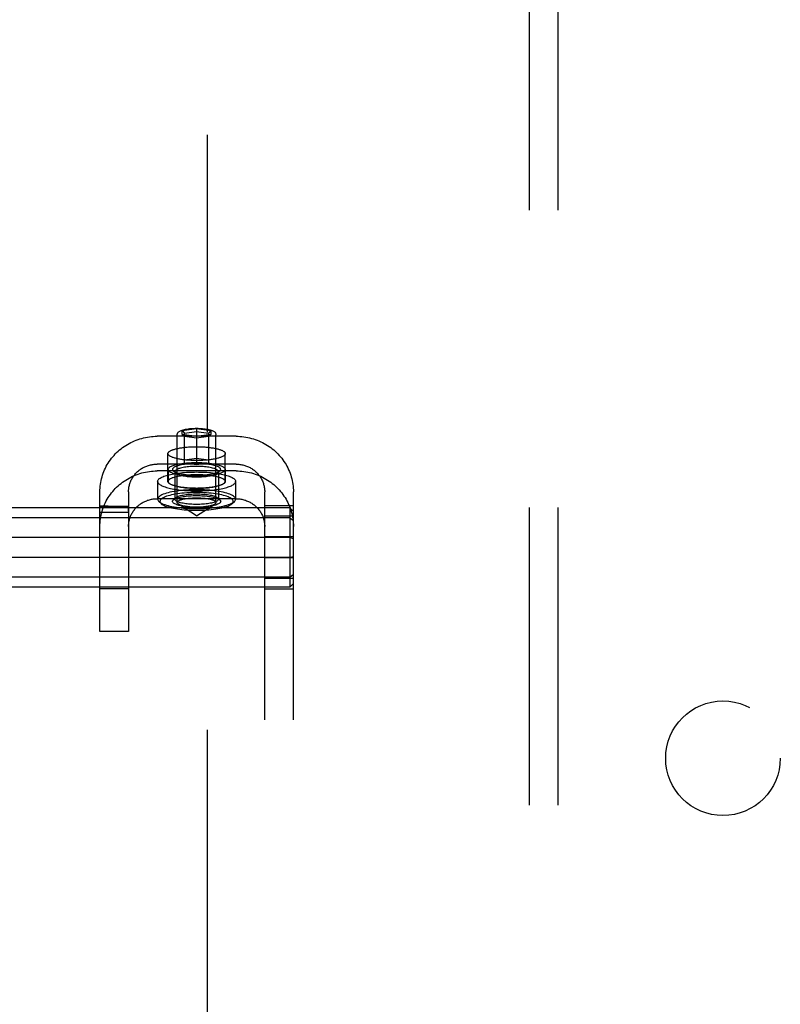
# Model space of a CAD drawing. Header units: inches. Extents: x 0 to 236, y 0 to 153.
# Tile 61 of 95: x 132.05 to 135.36, y 53.95 to 58.25. Entities that reach past the tile are written whole.
import ezdxf

# ---------------------------------------------------------------- set-up
doc = ezdxf.new("R2010")
doc.units = ezdxf.units.IN
doc.header["$LTSCALE"] = 12.986111
doc.header["$MEASUREMENT"] = 0
doc.linetypes.add('HIDDEN', pattern=[0.2, 0.1, -0.1])
doc.layers.add('DEFAULT_2', color=8, linetype='HIDDEN')
doc.layers.add('SUBPANELS', color=7, linetype='CONTINUOUS')

msp = doc.modelspace()

# ---------------------------------------------------------------- linework, layer by layer
at = {"layer": 'DEFAULT_2', "color": 8, "linetype": 'HIDDEN'}
for p, q in [((132.8633, 91.5115), (132.8633, 18.5415)), ((132.9893, 56.4316), (132.6453, 56.4316)), ((132.7328, 56.1425), (132.7328, 56.4384)), ((132.7548, 56.4569), (132.8173, 56.4657)), ((132.7548, 56.4569), (132.7648, 56.4458)), ((132.7548, 56.4395), (132.7548, 56.4569)), ((132.8173, 56.4308), (132.7548, 56.4395)), ((132.7548, 56.4395), (132.7648, 56.4312)), ((132.7648, 56.4458), (132.8173, 56.4532)), ((132.7648, 56.3147), (132.7648, 56.4458)), ((132.8173, 56.4239), (132.7648, 56.4312)), ((132.8173, 56.4657), (132.8798, 56.4569)), ((132.8173, 56.4657), (132.8173, 56.3074)), ((132.8173, 56.4532), (132.8698, 56.4458)), ((132.8798, 56.4395), (132.8173, 56.4308)), ((132.8698, 56.4312), (132.8173, 56.4239)), ((132.8798, 56.4569), (132.8698, 56.4458)), ((132.8698, 56.4458), (132.8698, 56.3147)), ((132.8798, 56.4395), (132.8698, 56.4312)), ((132.8798, 56.4569), (132.8798, 56.4395)), ((132.9018, 56.1425), (132.9018, 56.4384)), ((132.6923, 56.2347), (132.6923, 56.356)), ((132.9423, 56.2347), (132.9423, 56.356)), ((132.9893, 56.3103), (132.6453, 56.3103)), ((132.7648, 56.3294), (132.8173, 56.3367)), ((132.8173, 56.3074), (132.7648, 56.3147)), ((132.8173, 56.3367), (132.8698, 56.3294)), ((132.8698, 56.3147), (132.8173, 56.3074)), ((132.9893, 56.2804), (132.6453, 56.2804)), ((132.6928, 56.2871), (132.6928, 56.2347)), ((132.7253, 56.2716), (132.7156, 56.2807)), ((132.7223, 56.2774), (132.7223, 56.1571)), ((132.9093, 56.2716), (132.919, 56.2807)), ((132.9123, 56.2774), (132.9123, 56.1571)), ((132.9418, 56.2871), (132.9418, 56.2347)), ((132.6473, 56.2347), (132.6473, 56.1571)), ((132.9873, 56.2347), (132.9873, 56.1571)), ((132.3953, 55.5792), (132.3953, 56.189)), ((132.5203, 56.189), (132.5203, 55.5792)), ((133.1143, 50), (133.1143, 56.189)), ((133.2393, 50), (133.2393, 56.189)), ((132.4135, 56.1263), (132.3953, 56.1265)), ((132.3953, 56.1265), (132.3953, 56.1262)), ((132.3953, 56.1262), (132.5203, 56.1262)), ((132.4308, 56.1263), (132.4135, 56.1263)), ((132.5203, 56.1256), (132.5203, 56.1262)), ((132.5204, 56.1212), (132.5203, 56.1256)), ((132.9893, 56.1591), (132.6453, 56.1591)), ((132.6624, 56.1377), (132.6527, 56.1468)), ((132.7253, 56.1628), (132.7156, 56.1537)), ((132.8173, 56.0843), (132.7382, 56.1353)), ((132.8173, 56.0843), (132.8964, 56.1353)), ((132.9093, 56.1628), (132.919, 56.1537)), ((132.9723, 56.1377), (132.982, 56.1468)), ((133.2393, 56.1283), (133.1143, 56.1283)), ((133.2243, 56.1199), (129.7543, 56.1199)), ((132.3953, 56.1036), (132.3954, 56.1179)), ((132.3953, 56.1006), (132.5203, 56.1006)), ((132.3954, 56.1179), (132.3954, 56.1212)), ((132.5203, 56.1049), (132.5204, 56.1142)), ((132.5204, 56.1187), (132.5204, 56.1212)), ((132.5204, 56.1142), (132.5204, 56.1187)), ((133.2393, 56.0825), (133.1143, 56.0825)), ((133.2243, 56.1199), (133.2393, 56.1033)), ((133.2243, 56.1199), (133.2243, 55.7731)), ((133.2243, 56.0763), (129.7543, 56.0763)), ((133.2243, 56.0763), (133.2393, 56.0638)), ((133.2243, 55.9901), (129.7543, 55.9901)), ((133.2393, 55.9922), (133.1143, 55.9922)), ((133.2243, 55.9901), (133.2393, 55.986)), ((133.2243, 55.9029), (129.7543, 55.9029)), ((133.2393, 55.9008), (133.1143, 55.9008)), ((133.2243, 55.9029), (133.2393, 55.907)), ((133.2243, 55.8167), (133.2393, 55.8292)), ((133.2243, 55.8167), (129.7543, 55.8167)), ((133.2393, 55.8105), (133.1143, 55.8105)), ((133.2243, 55.7731), (133.2393, 55.7897)), ((133.2243, 55.7731), (129.7543, 55.7731)), ((132.5203, 55.7665), (132.3953, 55.7665)), ((133.2393, 55.7647), (133.1143, 55.7647)), ((132.5203, 55.5792), (132.3953, 55.5792))]:
    msp.add_line(p, q, dxfattribs=at)
for points in [[(132.7328, 56.4384), (132.733, 56.4407), (132.7335, 56.4429), (132.7344, 56.4451), (132.7357, 56.4472), (132.7373, 56.4491), (132.7391, 56.451), (132.7413, 56.4526), (132.7439, 56.4542), (132.7468, 56.4557), (132.7503, 56.4572), (132.7543, 56.4587), (132.7589, 56.46), (132.7638, 56.4613), (132.7691, 56.4624), (132.7745, 56.4633), (132.7802, 56.4642), (132.7861, 56.4649), (132.7921, 56.4654), (132.7983, 56.4659), (132.8046, 56.4662), (132.8109, 56.4664), (132.8173, 56.4665)], [(132.8173, 56.4665), (132.8238, 56.4664), (132.8302, 56.4662), (132.8365, 56.4659), (132.8427, 56.4654), (132.8488, 56.4648), (132.8547, 56.4641), (132.8604, 56.4633), (132.8659, 56.4623), (132.8712, 56.4612), (132.8761, 56.4599), (132.8807, 56.4586), (132.8846, 56.4571), (132.888, 56.4556), (132.8909, 56.4541), (132.8934, 56.4526), (132.8956, 56.4509), (132.8975, 56.4491), (132.899, 56.4471), (132.9002, 56.4451), (132.9011, 56.4429), (132.9016, 56.4407), (132.9018, 56.4384)], [(132.3953, 56.189), (132.3955, 56.1973), (132.3959, 56.2055), (132.3966, 56.2138), (132.3976, 56.222), (132.399, 56.2302), (132.4005, 56.2383), (132.4024, 56.2464), (132.4046, 56.2544), (132.407, 56.2624), (132.4097, 56.2702), (132.4127, 56.278), (132.416, 56.2856), (132.4195, 56.2931), (132.4233, 56.3006), (132.4274, 56.3079), (132.4317, 56.315), (132.4363, 56.322), (132.4411, 56.3289), (132.4461, 56.3356), (132.4514, 56.3421), (132.4569, 56.3484), (132.4626, 56.3546), (132.4685, 56.3605), (132.4747, 56.3663), (132.481, 56.3718), (132.4876, 56.3772), (132.4943, 56.3823), (132.5012, 56.3872), (132.5082, 56.3918), (132.5154, 56.3963), (132.5228, 56.4004), (132.5303, 56.4044), (132.5379, 56.4081), (132.5457, 56.4115), (132.5536, 56.4147), (132.5616, 56.4176), (132.5697, 56.4202), (132.5779, 56.4226), (132.5861, 56.4247), (132.5945, 56.4265), (132.6028, 56.428), (132.6113, 56.4293), (132.6198, 56.4303), (132.6283, 56.431), (132.6368, 56.4314), (132.6453, 56.4316)], [(132.9893, 56.4316), (132.9979, 56.4314), (133.0064, 56.431), (133.0149, 56.4303), (133.0234, 56.4293), (133.0318, 56.428), (133.0402, 56.4265), (133.0485, 56.4247), (133.0568, 56.4226), (133.0649, 56.4202), (133.073, 56.4176), (133.081, 56.4147), (133.0889, 56.4115), (133.0967, 56.4081), (133.1043, 56.4044), (133.1118, 56.4005), (133.1192, 56.3963), (133.1264, 56.3918), (133.1335, 56.3872), (133.1404, 56.3823), (133.1471, 56.3772), (133.1536, 56.3718), (133.16, 56.3663), (133.1661, 56.3605), (133.172, 56.3546), (133.1778, 56.3484), (133.1833, 56.3421), (133.1885, 56.3356), (133.1936, 56.3289), (133.1984, 56.322), (133.2029, 56.315), (133.2072, 56.3079), (133.2113, 56.3006), (133.2151, 56.2932), (133.2186, 56.2856), (133.2219, 56.278), (133.2249, 56.2702), (133.2276, 56.2624), (133.23, 56.2544), (133.2322, 56.2464), (133.2341, 56.2383), (133.2357, 56.2302), (133.237, 56.222), (133.238, 56.2138), (133.2387, 56.2055), (133.2392, 56.1973), (133.2393, 56.189)], [(132.6923, 56.356), (132.6924, 56.3572), (132.6927, 56.3585), (132.6933, 56.3597), (132.694, 56.3609), (132.695, 56.3622), (132.6961, 56.3634), (132.6975, 56.3646), (132.6991, 56.3658), (132.7009, 56.367), (132.7028, 56.3681), (132.705, 56.3692), (132.7074, 56.3704), (132.7099, 56.3714), (132.7127, 56.3725), (132.7156, 56.3735), (132.7187, 56.3745), (132.7219, 56.3755), (132.7254, 56.3764), (132.7289, 56.3773), (132.7327, 56.3782), (132.7365, 56.379), (132.7405, 56.3798), (132.7447, 56.3806), (132.749, 56.3813), (132.7533, 56.3819), (132.7578, 56.3826), (132.7624, 56.3831), (132.7671, 56.3837), (132.7719, 56.3841), (132.7767, 56.3846), (132.7817, 56.3849), (132.7866, 56.3853), (132.7917, 56.3856), (132.7967, 56.3858), (132.8019, 56.386), (132.807, 56.3861), (132.8121, 56.3862), (132.8173, 56.3862)], [(132.8173, 56.3862), (132.8225, 56.3862), (132.8276, 56.3861), (132.8328, 56.386), (132.8379, 56.3858), (132.843, 56.3856), (132.848, 56.3853), (132.853, 56.3849), (132.8579, 56.3846), (132.8628, 56.3841), (132.8675, 56.3837), (132.8722, 56.3831), (132.8768, 56.3826), (132.8813, 56.3819), (132.8857, 56.3813), (132.89, 56.3806), (132.8941, 56.3798), (132.8981, 56.379), (132.902, 56.3782), (132.9057, 56.3773), (132.9093, 56.3764), (132.9127, 56.3755), (132.916, 56.3745), (132.9191, 56.3735), (132.922, 56.3725), (132.9247, 56.3714), (132.9273, 56.3704), (132.9296, 56.3692), (132.9318, 56.3681), (132.9338, 56.367), (132.9355, 56.3658), (132.9371, 56.3646), (132.9385, 56.3634), (132.9397, 56.3622), (132.9406, 56.3609), (132.9414, 56.3597), (132.9419, 56.3585), (132.9422, 56.3572), (132.9423, 56.356)], [(132.8173, 56.3257), (132.8121, 56.3258), (132.807, 56.3258), (132.8019, 56.326), (132.7967, 56.3261), (132.7917, 56.3264), (132.7866, 56.3267), (132.7817, 56.327), (132.7767, 56.3274), (132.7719, 56.3278), (132.7671, 56.3283), (132.7624, 56.3288), (132.7578, 56.3294), (132.7533, 56.33), (132.749, 56.3306), (132.7447, 56.3314), (132.7405, 56.3321), (132.7365, 56.3329), (132.7327, 56.3337), (132.7289, 56.3346), (132.7254, 56.3355), (132.7219, 56.3364), (132.7187, 56.3374), (132.7156, 56.3384), (132.7127, 56.3394), (132.7099, 56.3405), (132.7074, 56.3416), (132.705, 56.3427), (132.7028, 56.3438), (132.7009, 56.345), (132.6991, 56.3461), (132.6975, 56.3473), (132.6961, 56.3485), (132.695, 56.3498), (132.694, 56.351), (132.6933, 56.3522), (132.6927, 56.3535), (132.6924, 56.3547), (132.6923, 56.356)], [(132.9423, 56.356), (132.9422, 56.3547), (132.9419, 56.3535), (132.9414, 56.3522), (132.9406, 56.351), (132.9397, 56.3498), (132.9385, 56.3485), (132.9371, 56.3473), (132.9355, 56.3461), (132.9338, 56.345), (132.9318, 56.3438), (132.9296, 56.3427), (132.9273, 56.3416), (132.9247, 56.3405), (132.922, 56.3394), (132.9191, 56.3384), (132.916, 56.3374), (132.9127, 56.3364), (132.9093, 56.3355), (132.9057, 56.3346), (132.902, 56.3337), (132.8981, 56.3329), (132.8941, 56.3321), (132.89, 56.3314), (132.8857, 56.3306), (132.8813, 56.33), (132.8768, 56.3294), (132.8722, 56.3288), (132.8675, 56.3283), (132.8628, 56.3278), (132.8579, 56.3274), (132.853, 56.327), (132.848, 56.3267), (132.843, 56.3264), (132.8379, 56.3261), (132.8328, 56.326), (132.8276, 56.3258), (132.8225, 56.3258), (132.8173, 56.3257)], [(132.5203, 56.189), (132.5204, 56.1931), (132.5206, 56.1973), (132.521, 56.2014), (132.5215, 56.2055), (132.5221, 56.2096), (132.5229, 56.2137), (132.5239, 56.2177), (132.525, 56.2217), (132.5262, 56.2257), (132.5275, 56.2296), (132.529, 56.2335), (132.5307, 56.2373), (132.5324, 56.2411), (132.5343, 56.2448), (132.5364, 56.2484), (132.5385, 56.252), (132.5408, 56.2555), (132.5432, 56.2589), (132.5457, 56.2623), (132.5484, 56.2655), (132.5511, 56.2687), (132.554, 56.2718), (132.5569, 56.2748), (132.56, 56.2776), (132.5632, 56.2804), (132.5664, 56.2831), (132.5698, 56.2856), (132.5732, 56.2881), (132.5768, 56.2904), (132.5804, 56.2926), (132.5841, 56.2947), (132.5878, 56.2967), (132.5916, 56.2985), (132.5955, 56.3002), (132.5995, 56.3018), (132.6035, 56.3033), (132.6075, 56.3046), (132.6116, 56.3058), (132.6157, 56.3068), (132.6199, 56.3077), (132.6241, 56.3085), (132.6283, 56.3091), (132.6325, 56.3096), (132.6368, 56.31), (132.641, 56.3102), (132.6453, 56.3103)], [(132.6928, 56.2871), (132.693, 56.2889), (132.6937, 56.2907), (132.6949, 56.2925), (132.6964, 56.2943), (132.6985, 56.296), (132.7009, 56.2978), (132.7038, 56.2994), (132.7071, 56.3011), (132.7108, 56.3027), (132.7149, 56.3042), (132.7193, 56.3056), (132.7241, 56.307), (132.7293, 56.3084), (132.7348, 56.3096), (132.7405, 56.3108), (132.7466, 56.3119), (132.7529, 56.3129), (132.7595, 56.3137), (132.7662, 56.3145), (132.7732, 56.3152), (132.7803, 56.3158), (132.7875, 56.3163), (132.7949, 56.3167), (132.8023, 56.317), (132.8098, 56.3171), (132.8173, 56.3172), (132.8248, 56.3171), (132.8323, 56.317), (132.8398, 56.3167), (132.8471, 56.3163), (132.8544, 56.3158), (132.8615, 56.3152), (132.8684, 56.3145), (132.8752, 56.3137), (132.8817, 56.3129), (132.888, 56.3119), (132.8941, 56.3108), (132.8999, 56.3096), (132.9054, 56.3084), (132.9105, 56.307), (132.9153, 56.3056), (132.9198, 56.3042), (132.9239, 56.3027), (132.9276, 56.3011), (132.9309, 56.2994), (132.9337, 56.2978), (132.9362, 56.296), (132.9382, 56.2943), (132.9398, 56.2925), (132.9409, 56.2907), (132.9416, 56.2889), (132.9418, 56.2871)], [(132.9223, 56.2871), (132.922, 56.2889), (132.9212, 56.2908), (132.9198, 56.2926), (132.9178, 56.2945), (132.9152, 56.2963), (132.9121, 56.298), (132.9084, 56.2997), (132.9042, 56.3013), (132.8995, 56.3029), (132.8944, 56.3043), (132.8888, 56.3057), (132.8829, 56.3069), (132.8766, 56.308), (132.8699, 56.3091), (132.863, 56.3099), (132.8558, 56.3107), (132.8483, 56.3113), (132.8407, 56.3118), (132.833, 56.3122), (132.8252, 56.3124), (132.8173, 56.3125), (132.8095, 56.3124), (132.8016, 56.3122), (132.7939, 56.3118), (132.7863, 56.3113), (132.7789, 56.3107), (132.7717, 56.3099), (132.7647, 56.3091), (132.7581, 56.308), (132.7517, 56.3069), (132.7458, 56.3057), (132.7403, 56.3043), (132.7351, 56.3029), (132.7305, 56.3013), (132.7263, 56.2997), (132.7226, 56.298), (132.7194, 56.2963), (132.7169, 56.2945), (132.7149, 56.2926), (132.7134, 56.2908), (132.7126, 56.2889), (132.7123, 56.2871)], [(132.9123, 56.2774), (132.9121, 56.279), (132.9113, 56.2807), (132.91, 56.2824), (132.9082, 56.2841), (132.9059, 56.2857), (132.903, 56.2873), (132.8997, 56.2888), (132.8959, 56.2903), (132.8917, 56.2917), (132.8871, 56.293), (132.882, 56.2942), (132.8767, 56.2953), (132.8709, 56.2963), (132.8649, 56.2973), (132.8586, 56.2981), (132.8521, 56.2988), (132.8454, 56.2993), (132.8385, 56.2998), (132.8315, 56.3001), (132.8244, 56.3003), (132.8173, 56.3004), (132.8102, 56.3003), (132.8031, 56.3001), (132.7961, 56.2998), (132.7893, 56.2993), (132.7825, 56.2988), (132.776, 56.2981), (132.7697, 56.2973), (132.7637, 56.2963), (132.758, 56.2953), (132.7526, 56.2942), (132.7476, 56.293), (132.743, 56.2917), (132.7387, 56.2903), (132.7349, 56.2888), (132.7316, 56.2873), (132.7288, 56.2857), (132.7264, 56.2841), (132.7246, 56.2824), (132.7233, 56.2807), (132.7226, 56.279), (132.7223, 56.2774)], [(132.9893, 56.3103), (132.9936, 56.3102), (132.9978, 56.31), (133.0021, 56.3096), (133.0063, 56.3091), (133.0106, 56.3085), (133.0148, 56.3077), (133.0189, 56.3068), (133.023, 56.3058), (133.0271, 56.3046), (133.0312, 56.3033), (133.0352, 56.3018), (133.0391, 56.3002), (133.043, 56.2985), (133.0468, 56.2967), (133.0506, 56.2947), (133.0543, 56.2926), (133.0579, 56.2904), (133.0614, 56.2881), (133.0648, 56.2856), (133.0682, 56.2831), (133.0715, 56.2804), (133.0746, 56.2776), (133.0777, 56.2748), (133.0807, 56.2718), (133.0835, 56.2687), (133.0863, 56.2655), (133.0889, 56.2623), (133.0914, 56.2589), (133.0938, 56.2555), (133.0961, 56.252), (133.0983, 56.2484), (133.1003, 56.2448), (133.1022, 56.2411), (133.104, 56.2373), (133.1056, 56.2335), (133.1071, 56.2296), (133.1085, 56.2257), (133.1097, 56.2217), (133.1108, 56.2177), (133.1117, 56.2137), (133.1125, 56.2096), (133.1132, 56.2055), (133.1137, 56.2014), (133.114, 56.1973), (133.1142, 56.1931), (133.1143, 56.189)], [(132.3953, 56.0378), (132.3955, 56.0461), (132.3959, 56.0543), (132.3966, 56.0626), (132.3976, 56.0708), (132.399, 56.079), (132.4005, 56.0871), (132.4024, 56.0952), (132.4046, 56.1032), (132.407, 56.1112), (132.4097, 56.119), (132.4127, 56.1268), (132.416, 56.1344), (132.4195, 56.1419), (132.4233, 56.1494), (132.4274, 56.1566), (132.4317, 56.1638), (132.4363, 56.1708), (132.4411, 56.1777), (132.4461, 56.1844), (132.4514, 56.1909), (132.4569, 56.1972), (132.4626, 56.2034), (132.4685, 56.2093), (132.4747, 56.2151), (132.481, 56.2206), (132.4876, 56.226), (132.4943, 56.2311), (132.5012, 56.236), (132.5082, 56.2406), (132.5154, 56.2451), (132.5228, 56.2492), (132.5303, 56.2532), (132.5379, 56.2569), (132.5457, 56.2603), (132.5536, 56.2634), (132.5616, 56.2664), (132.5697, 56.269), (132.5779, 56.2714), (132.5861, 56.2735), (132.5945, 56.2753), (132.6028, 56.2768), (132.6113, 56.2781), (132.6198, 56.2791), (132.6283, 56.2798), (132.6368, 56.2802), (132.6453, 56.2804)], [(132.6473, 56.2347), (132.6476, 56.2368), (132.6483, 56.239), (132.6494, 56.2411), (132.651, 56.2432), (132.6531, 56.2453), (132.6556, 56.2474), (132.6586, 56.2494), (132.662, 56.2514), (132.6658, 56.2533), (132.6701, 56.2552), (132.6747, 56.2571), (132.6798, 56.2589), (132.6852, 56.2606), (132.691, 56.2622), (132.6971, 56.2638), (132.7036, 56.2652), (132.7103, 56.2666), (132.7174, 56.268), (132.7247, 56.2692), (132.7323, 56.2703), (132.7401, 56.2713), (132.7482, 56.2722), (132.7564, 56.2731), (132.7648, 56.2738), (132.7733, 56.2744), (132.782, 56.2749), (132.7907, 56.2753), (132.7995, 56.2756), (132.8084, 56.2757), (132.8173, 56.2758), (132.8262, 56.2757), (132.8351, 56.2756), (132.8439, 56.2753), (132.8527, 56.2749), (132.8613, 56.2744), (132.8699, 56.2738), (132.8782, 56.2731), (132.8865, 56.2722), (132.8945, 56.2713), (132.9023, 56.2703), (132.9099, 56.2692), (132.9172, 56.268), (132.9243, 56.2666), (132.9311, 56.2652), (132.9375, 56.2638), (132.9437, 56.2622), (132.9494, 56.2606), (132.9549, 56.2589), (132.9599, 56.2571), (132.9645, 56.2552), (132.9688, 56.2533), (132.9726, 56.2514), (132.976, 56.2494), (132.979, 56.2474), (132.9815, 56.2453), (132.9836, 56.2432), (132.9852, 56.2411), (132.9864, 56.239), (132.9871, 56.2368), (132.9873, 56.2347)], [(132.6923, 56.2347), (132.6924, 56.2359), (132.6927, 56.2372), (132.6933, 56.2384), (132.694, 56.2397), (132.695, 56.2409), (132.6961, 56.2421), (132.6975, 56.2433), (132.6991, 56.2445), (132.7009, 56.2457), (132.7028, 56.2468), (132.705, 56.248), (132.7074, 56.2491), (132.7099, 56.2502), (132.7127, 56.2512), (132.7156, 56.2523), (132.7187, 56.2533), (132.7219, 56.2542), (132.7254, 56.2552), (132.7289, 56.2561), (132.7327, 56.2569), (132.7365, 56.2578), (132.7405, 56.2585), (132.7447, 56.2593), (132.749, 56.26), (132.7533, 56.2607), (132.7578, 56.2613), (132.7624, 56.2618), (132.7671, 56.2624), (132.7719, 56.2629), (132.7767, 56.2633), (132.7817, 56.2637), (132.7866, 56.264), (132.7917, 56.2643), (132.7967, 56.2645), (132.8019, 56.2647), (132.807, 56.2648), (132.8121, 56.2649), (132.8173, 56.2649)], [(132.6928, 56.2871), (132.693, 56.2853), (132.6937, 56.2834), (132.6949, 56.2816), (132.6964, 56.2799), (132.6985, 56.2781), (132.7009, 56.2764), (132.7038, 56.2747), (132.7071, 56.2731), (132.7108, 56.2715), (132.7149, 56.27), (132.7193, 56.2685), (132.7241, 56.2671), (132.7293, 56.2658), (132.7348, 56.2645), (132.7405, 56.2634), (132.7466, 56.2623), (132.7529, 56.2613), (132.7595, 56.2604), (132.7662, 56.2596), (132.7732, 56.2589), (132.7803, 56.2583), (132.7875, 56.2578), (132.7949, 56.2574), (132.8023, 56.2572), (132.8098, 56.257), (132.8173, 56.257), (132.8248, 56.257), (132.8323, 56.2572), (132.8398, 56.2574), (132.8471, 56.2578), (132.8544, 56.2583), (132.8615, 56.2589), (132.8684, 56.2596), (132.8752, 56.2604), (132.8817, 56.2613), (132.888, 56.2623), (132.8941, 56.2634), (132.8999, 56.2645), (132.9054, 56.2658), (132.9105, 56.2671), (132.9153, 56.2685), (132.9198, 56.27), (132.9239, 56.2715), (132.9276, 56.2731), (132.9309, 56.2747), (132.9337, 56.2764), (132.9362, 56.2781), (132.9382, 56.2799), (132.9398, 56.2816), (132.9409, 56.2834), (132.9416, 56.2853), (132.9418, 56.2871)], [(132.6928, 56.2347), (132.693, 56.2365), (132.6937, 56.2383), (132.6949, 56.2401), (132.6964, 56.2419), (132.6985, 56.2436), (132.7009, 56.2454), (132.7038, 56.247), (132.7071, 56.2487), (132.7108, 56.2503), (132.7149, 56.2518), (132.7193, 56.2533), (132.7241, 56.2547), (132.7293, 56.256), (132.7348, 56.2572), (132.7405, 56.2584), (132.7466, 56.2595), (132.7529, 56.2605), (132.7595, 56.2613), (132.7662, 56.2621), (132.7732, 56.2628), (132.7803, 56.2634), (132.7875, 56.2639), (132.7949, 56.2643), (132.8023, 56.2646), (132.8098, 56.2647), (132.8173, 56.2648), (132.8248, 56.2647), (132.8323, 56.2646), (132.8398, 56.2643), (132.8471, 56.2639), (132.8544, 56.2634), (132.8615, 56.2628), (132.8684, 56.2621), (132.8752, 56.2613), (132.8817, 56.2605), (132.888, 56.2595), (132.8941, 56.2584), (132.8999, 56.2572), (132.9054, 56.256), (132.9105, 56.2547), (132.9153, 56.2533), (132.9198, 56.2518), (132.9239, 56.2503), (132.9276, 56.2487), (132.9309, 56.247), (132.9337, 56.2454), (132.9362, 56.2436), (132.9382, 56.2419), (132.9398, 56.2401), (132.9409, 56.2383), (132.9416, 56.2365), (132.9418, 56.2347)], [(132.7123, 56.2871), (132.7126, 56.2852), (132.7134, 56.2834), (132.7149, 56.2815), (132.7156, 56.2807)], [(132.7156, 56.2807), (132.7169, 56.2797), (132.7194, 56.2779), (132.7226, 56.2761), (132.7263, 56.2744), (132.7305, 56.2728), (132.7351, 56.2713), (132.7402, 56.2698), (132.7458, 56.2685), (132.7517, 56.2672), (132.758, 56.2661), (132.7647, 56.2651), (132.7717, 56.2642), (132.7789, 56.2634), (132.7863, 56.2628), (132.7939, 56.2623), (132.8016, 56.262), (132.8095, 56.2617), (132.8173, 56.2617), (132.8252, 56.2617), (132.833, 56.262), (132.8407, 56.2623), (132.8483, 56.2628), (132.8558, 56.2634), (132.863, 56.2642), (132.8699, 56.2651), (132.8766, 56.2661), (132.8829, 56.2672), (132.8888, 56.2685), (132.8944, 56.2698), (132.8995, 56.2713), (132.9042, 56.2728), (132.9084, 56.2744), (132.9121, 56.2761), (132.9152, 56.2779), (132.9178, 56.2797), (132.919, 56.2807)], [(132.7223, 56.2774), (132.7226, 56.2757), (132.7233, 56.274), (132.7246, 56.2723), (132.7253, 56.2716)], [(132.7253, 56.2716), (132.7264, 56.2707), (132.7288, 56.2691), (132.7316, 56.2675), (132.7349, 56.2659), (132.7387, 56.2645), (132.743, 56.2631), (132.7476, 56.2618), (132.7526, 56.2605), (132.758, 56.2594), (132.7637, 56.2584), (132.7697, 56.2575), (132.776, 56.2567), (132.7825, 56.256), (132.7893, 56.2554), (132.7961, 56.255), (132.8031, 56.2546), (132.8102, 56.2545), (132.8173, 56.2544), (132.8244, 56.2545), (132.8315, 56.2546), (132.8385, 56.255), (132.8454, 56.2554), (132.8521, 56.256), (132.8586, 56.2567), (132.8649, 56.2575), (132.8709, 56.2584), (132.8767, 56.2594), (132.882, 56.2605), (132.887, 56.2618), (132.8917, 56.2631), (132.8959, 56.2645), (132.8997, 56.2659), (132.903, 56.2675), (132.9059, 56.269), (132.9082, 56.2707), (132.9093, 56.2716)], [(132.8173, 56.2649), (132.8225, 56.2649), (132.8276, 56.2648), (132.8328, 56.2647), (132.8379, 56.2645), (132.843, 56.2643), (132.848, 56.264), (132.853, 56.2637), (132.8579, 56.2633), (132.8628, 56.2629), (132.8675, 56.2624), (132.8722, 56.2618), (132.8768, 56.2613), (132.8813, 56.2607), (132.8857, 56.26), (132.89, 56.2593), (132.8941, 56.2585), (132.8981, 56.2578), (132.902, 56.2569), (132.9057, 56.2561), (132.9093, 56.2552), (132.9127, 56.2542), (132.916, 56.2533), (132.9191, 56.2523), (132.922, 56.2512), (132.9247, 56.2502), (132.9273, 56.2491), (132.9296, 56.248), (132.9318, 56.2468), (132.9338, 56.2457), (132.9355, 56.2445), (132.9371, 56.2433), (132.9385, 56.2421), (132.9397, 56.2409), (132.9406, 56.2397), (132.9414, 56.2384), (132.9419, 56.2372), (132.9422, 56.2359), (132.9423, 56.2347)], [(132.9093, 56.2716), (132.91, 56.2723), (132.9113, 56.274), (132.9121, 56.2757), (132.9123, 56.2774)], [(132.919, 56.2807), (132.9198, 56.2815), (132.9212, 56.2834), (132.922, 56.2852), (132.9223, 56.2871)], [(132.9893, 56.2804), (132.9979, 56.2802), (133.0064, 56.2798), (133.0149, 56.2791), (133.0234, 56.2781), (133.0318, 56.2768), (133.0402, 56.2753), (133.0485, 56.2735), (133.0568, 56.2714), (133.0649, 56.269), (133.073, 56.2664), (133.081, 56.2635), (133.0889, 56.2603), (133.0967, 56.2569), (133.1043, 56.2532), (133.1118, 56.2492), (133.1192, 56.2451), (133.1264, 56.2406), (133.1335, 56.236), (133.1404, 56.2311), (133.1471, 56.226), (133.1536, 56.2206), (133.16, 56.2151), (133.1661, 56.2093), (133.172, 56.2034), (133.1778, 56.1972), (133.1833, 56.1909), (133.1885, 56.1844), (133.1936, 56.1777), (133.1984, 56.1708), (133.2029, 56.1638), (133.2072, 56.1567), (133.2113, 56.1494), (133.2151, 56.142), (133.2186, 56.1344), (133.2219, 56.1268), (133.2249, 56.119), (133.2276, 56.1112), (133.23, 56.1032), (133.2322, 56.0952), (133.2341, 56.0871), (133.2357, 56.079), (133.237, 56.0708), (133.238, 56.0626), (133.2387, 56.0543), (133.2392, 56.0461), (133.2393, 56.0378)], [(132.6473, 56.2347), (132.6476, 56.2325), (132.6483, 56.2304), (132.6494, 56.2282), (132.651, 56.2261), (132.6531, 56.224), (132.6556, 56.222), (132.6586, 56.2199), (132.662, 56.218), (132.6658, 56.216), (132.6701, 56.2141), (132.6747, 56.2123), (132.6798, 56.2105), (132.6852, 56.2088), (132.691, 56.2072), (132.6971, 56.2056), (132.7036, 56.2041), (132.7103, 56.2027), (132.7174, 56.2014), (132.7247, 56.2002), (132.7323, 56.1991), (132.7401, 56.198), (132.7482, 56.1971), (132.7564, 56.1963), (132.7648, 56.1956), (132.7733, 56.195), (132.782, 56.1945), (132.7907, 56.1941), (132.7995, 56.1938), (132.8084, 56.1936), (132.8173, 56.1936), (132.8262, 56.1936), (132.8351, 56.1938), (132.8439, 56.1941), (132.8527, 56.1945), (132.8613, 56.195), (132.8699, 56.1956), (132.8782, 56.1963), (132.8865, 56.1971), (132.8945, 56.198), (132.9023, 56.1991), (132.9099, 56.2002), (132.9172, 56.2014), (132.9243, 56.2027), (132.9311, 56.2041), (132.9375, 56.2056), (132.9437, 56.2072), (132.9494, 56.2088), (132.9549, 56.2105), (132.9599, 56.2123), (132.9645, 56.2141), (132.9688, 56.216), (132.9726, 56.218), (132.976, 56.2199), (132.979, 56.222), (132.9815, 56.224), (132.9836, 56.2261), (132.9852, 56.2282), (132.9864, 56.2304), (132.9871, 56.2325), (132.9873, 56.2347)], [(132.8173, 56.2044), (132.8121, 56.2045), (132.807, 56.2045), (132.8019, 56.2047), (132.7967, 56.2049), (132.7917, 56.2051), (132.7866, 56.2054), (132.7817, 56.2057), (132.7767, 56.2061), (132.7719, 56.2065), (132.7671, 56.207), (132.7624, 56.2075), (132.7578, 56.2081), (132.7533, 56.2087), (132.749, 56.2094), (132.7447, 56.2101), (132.7405, 56.2108), (132.7365, 56.2116), (132.7327, 56.2124), (132.7289, 56.2133), (132.7254, 56.2142), (132.7219, 56.2151), (132.7187, 56.2161), (132.7156, 56.2171), (132.7127, 56.2181), (132.7099, 56.2192), (132.7074, 56.2203), (132.705, 56.2214), (132.7028, 56.2225), (132.7009, 56.2237), (132.6991, 56.2249), (132.6975, 56.2261), (132.6961, 56.2273), (132.695, 56.2285), (132.694, 56.2297), (132.6933, 56.2309), (132.6927, 56.2322), (132.6924, 56.2334), (132.6923, 56.2347)], [(132.6928, 56.2347), (132.693, 56.2329), (132.6937, 56.231), (132.6949, 56.2292), (132.6964, 56.2275), (132.6985, 56.2257), (132.7009, 56.224), (132.7038, 56.2223), (132.7071, 56.2207), (132.7108, 56.2191), (132.7149, 56.2176), (132.7193, 56.2161), (132.7241, 56.2147), (132.7293, 56.2134), (132.7348, 56.2121), (132.7405, 56.211), (132.7466, 56.2099), (132.7529, 56.2089), (132.7595, 56.208), (132.7662, 56.2072), (132.7732, 56.2065), (132.7803, 56.2059), (132.7875, 56.2054), (132.7949, 56.2051), (132.8023, 56.2048), (132.8098, 56.2046), (132.8173, 56.2046), (132.8248, 56.2046), (132.8323, 56.2048), (132.8398, 56.2051), (132.8471, 56.2054), (132.8544, 56.2059), (132.8615, 56.2065), (132.8684, 56.2072), (132.8752, 56.208), (132.8817, 56.2089), (132.888, 56.2099), (132.8941, 56.211), (132.8999, 56.2121), (132.9054, 56.2134), (132.9105, 56.2147), (132.9153, 56.2161), (132.9198, 56.2176), (132.9239, 56.2191), (132.9276, 56.2207), (132.9309, 56.2223), (132.9337, 56.224), (132.9362, 56.2257), (132.9382, 56.2275), (132.9398, 56.2292), (132.9409, 56.231), (132.9416, 56.2329), (132.9418, 56.2347)], [(132.9423, 56.2347), (132.9422, 56.2334), (132.9419, 56.2322), (132.9414, 56.2309), (132.9406, 56.2297), (132.9397, 56.2285), (132.9385, 56.2273), (132.9371, 56.2261), (132.9355, 56.2249), (132.9338, 56.2237), (132.9318, 56.2225), (132.9296, 56.2214), (132.9273, 56.2203), (132.9247, 56.2192), (132.922, 56.2181), (132.9191, 56.2171), (132.916, 56.2161), (132.9127, 56.2151), (132.9093, 56.2142), (132.9057, 56.2133), (132.902, 56.2124), (132.8981, 56.2116), (132.8941, 56.2108), (132.89, 56.2101), (132.8857, 56.2094), (132.8813, 56.2087), (132.8768, 56.2081), (132.8722, 56.2075), (132.8675, 56.207), (132.8628, 56.2065), (132.8579, 56.2061), (132.853, 56.2057), (132.848, 56.2054), (132.843, 56.2051), (132.8379, 56.2049), (132.8328, 56.2047), (132.8276, 56.2045), (132.8225, 56.2045), (132.8173, 56.2044)], [(132.9873, 56.1571), (132.9869, 56.1598), (132.9858, 56.1626), (132.9839, 56.1653), (132.9811, 56.168), (132.9777, 56.1707), (132.9734, 56.1733), (132.9685, 56.1759), (132.9628, 56.1783), (132.9564, 56.1807), (132.9494, 56.1829), (132.9418, 56.1851), (132.9336, 56.1871), (132.9248, 56.1889), (132.9156, 56.1906), (132.9058, 56.1922), (132.8957, 56.1936), (132.8852, 56.1948), (132.8744, 56.1958), (132.8633, 56.1966), (132.852, 56.1973), (132.8405, 56.1978), (132.829, 56.1981), (132.8173, 56.1982), (132.8057, 56.1981), (132.7941, 56.1978), (132.7827, 56.1973), (132.7714, 56.1966), (132.7603, 56.1958), (132.7495, 56.1948), (132.739, 56.1936), (132.7288, 56.1922), (132.7191, 56.1906), (132.7098, 56.1889), (132.7011, 56.1871), (132.6929, 56.1851), (132.6852, 56.1829), (132.6782, 56.1807), (132.6719, 56.1783), (132.6662, 56.1759), (132.6612, 56.1733), (132.657, 56.1707), (132.6535, 56.168), (132.6508, 56.1653), (132.6489, 56.1626), (132.6477, 56.1598), (132.6473, 56.1571)], [(132.9773, 56.1474), (132.977, 56.15), (132.9759, 56.1525), (132.9741, 56.1551), (132.9715, 56.1577), (132.9682, 56.1602), (132.9643, 56.1627), (132.9596, 56.1651), (132.9542, 56.1674), (132.9482, 56.1696), (132.9416, 56.1717), (132.9345, 56.1737), (132.9267, 56.1756), (132.9185, 56.1773), (132.9098, 56.1789), (132.9006, 56.1804), (132.8911, 56.1817), (132.8812, 56.1828), (132.871, 56.1838), (132.8606, 56.1846), (132.8499, 56.1852), (132.8392, 56.1857), (132.8283, 56.186), (132.8173, 56.1861), (132.8064, 56.186), (132.7955, 56.1857), (132.7847, 56.1852), (132.7741, 56.1846), (132.7636, 56.1838), (132.7534, 56.1828), (132.7436, 56.1817), (132.734, 56.1804), (132.7249, 56.1789), (132.7162, 56.1773), (132.7079, 56.1756), (132.7002, 56.1737), (132.693, 56.1717), (132.6864, 56.1696), (132.6804, 56.1674), (132.6751, 56.1651), (132.6704, 56.1627), (132.6664, 56.1602), (132.6631, 56.1577), (132.6606, 56.1551), (132.6588, 56.1525), (132.6577, 56.15), (132.6573, 56.1474)], [(132.7156, 56.1537), (132.7169, 56.1547), (132.7194, 56.1566), (132.7226, 56.1583), (132.7263, 56.16), (132.7305, 56.1616), (132.7351, 56.1632), (132.7403, 56.1646), (132.7458, 56.1659), (132.7517, 56.1672), (132.7581, 56.1683), (132.7647, 56.1693), (132.7717, 56.1702), (132.7789, 56.171), (132.7863, 56.1716), (132.7939, 56.1721), (132.8016, 56.1725), (132.8095, 56.1727), (132.8173, 56.1728), (132.8252, 56.1727), (132.833, 56.1725), (132.8407, 56.1721), (132.8483, 56.1716), (132.8558, 56.171), (132.863, 56.1702), (132.8699, 56.1693), (132.8766, 56.1683), (132.8829, 56.1672), (132.8888, 56.1659), (132.8944, 56.1646), (132.8995, 56.1632), (132.9042, 56.1616), (132.9084, 56.16), (132.9121, 56.1583), (132.9152, 56.1565), (132.9178, 56.1547), (132.919, 56.1537)], [(132.7253, 56.1628), (132.7264, 56.1637), (132.7288, 56.1654), (132.7316, 56.167), (132.7349, 56.1685), (132.7387, 56.17), (132.743, 56.1714), (132.7476, 56.1727), (132.7526, 56.1739), (132.758, 56.175), (132.7637, 56.176), (132.7697, 56.1769), (132.776, 56.1778), (132.7825, 56.1784), (132.7893, 56.179), (132.7961, 56.1795), (132.8031, 56.1798), (132.8102, 56.18), (132.8173, 56.18), (132.8244, 56.18), (132.8315, 56.1798), (132.8385, 56.1795), (132.8454, 56.179), (132.8521, 56.1784), (132.8586, 56.1778), (132.8649, 56.1769), (132.8709, 56.176), (132.8767, 56.175), (132.882, 56.1739), (132.8871, 56.1727), (132.8917, 56.1714), (132.8959, 56.17), (132.8997, 56.1685), (132.903, 56.167), (132.9059, 56.1654), (132.9082, 56.1637), (132.9093, 56.1628)], [(132.3954, 56.1212), (132.3954, 56.1225), (132.3954, 56.1237), (132.3954, 56.1246), (132.3954, 56.1254), (132.3954, 56.126), (132.3954, 56.1263), (132.3953, 56.1265), (132.3953, 56.1265)], [(132.5203, 56.0378), (132.5204, 56.0419), (132.5206, 56.0461), (132.521, 56.0502), (132.5215, 56.0543), (132.5221, 56.0584), (132.5229, 56.0625), (132.5239, 56.0665), (132.525, 56.0705), (132.5262, 56.0745), (132.5275, 56.0784), (132.529, 56.0823), (132.5307, 56.0861), (132.5324, 56.0899), (132.5343, 56.0936), (132.5364, 56.0972), (132.5385, 56.1008), (132.5408, 56.1043), (132.5432, 56.1077), (132.5457, 56.1111), (132.5484, 56.1143), (132.5511, 56.1175), (132.554, 56.1206), (132.5569, 56.1236), (132.56, 56.1264), (132.5632, 56.1292), (132.5664, 56.1319), (132.5698, 56.1344), (132.5732, 56.1369), (132.5768, 56.1392), (132.5804, 56.1414), (132.5841, 56.1435), (132.5878, 56.1455), (132.5916, 56.1473), (132.5955, 56.149), (132.5995, 56.1506), (132.6035, 56.1521), (132.6075, 56.1534), (132.6116, 56.1546), (132.6157, 56.1556), (132.6199, 56.1565), (132.6241, 56.1573), (132.6283, 56.1579), (132.6325, 56.1584), (132.6368, 56.1588), (132.641, 56.159), (132.6453, 56.1591)], [(132.6473, 56.1571), (132.6477, 56.1543), (132.6489, 56.1515), (132.6508, 56.1488), (132.6527, 56.1468)], [(132.6527, 56.1468), (132.6535, 56.1461), (132.657, 56.1434), (132.6612, 56.1408), (132.6662, 56.1382), (132.6719, 56.1358), (132.6782, 56.1334), (132.6852, 56.1312), (132.6929, 56.129), (132.7011, 56.127), (132.7098, 56.1252), (132.7191, 56.1235), (132.7288, 56.1219), (132.7389, 56.1206), (132.7494, 56.1193), (132.7603, 56.1183), (132.7714, 56.1175), (132.7827, 56.1168), (132.7941, 56.1163), (132.8057, 56.116), (132.8173, 56.1159), (132.8289, 56.116), (132.8405, 56.1163), (132.852, 56.1168), (132.8633, 56.1175), (132.8744, 56.1183), (132.8852, 56.1193), (132.8957, 56.1206), (132.9058, 56.1219), (132.9155, 56.1235), (132.9248, 56.1252), (132.9336, 56.127), (132.9418, 56.129), (132.9494, 56.1312), (132.9564, 56.1334), (132.9628, 56.1358), (132.9685, 56.1382), (132.9734, 56.1408), (132.9777, 56.1434), (132.9811, 56.1461), (132.982, 56.1468)], [(132.6573, 56.1474), (132.6577, 56.1448), (132.6588, 56.1422), (132.6606, 56.1396), (132.6624, 56.1377)], [(132.6624, 56.1377), (132.6631, 56.137), (132.6664, 56.1345), (132.6704, 56.132), (132.6751, 56.1296), (132.6804, 56.1273), (132.6864, 56.1251), (132.693, 56.123), (132.7002, 56.121), (132.7079, 56.1191), (132.7162, 56.1174), (132.7249, 56.1158), (132.734, 56.1143), (132.7436, 56.113), (132.7534, 56.1119), (132.7636, 56.1109), (132.7741, 56.1101), (132.7847, 56.1095), (132.7955, 56.109), (132.8064, 56.1087), (132.8173, 56.1086), (132.8283, 56.1087), (132.8392, 56.109), (132.8499, 56.1095), (132.8606, 56.1101), (132.871, 56.1109), (132.8812, 56.1119), (132.8911, 56.113), (132.9006, 56.1143), (132.9098, 56.1158), (132.9185, 56.1174), (132.9267, 56.1191), (132.9344, 56.121), (132.9416, 56.123), (132.9482, 56.1251), (132.9542, 56.1273), (132.9596, 56.1296), (132.9642, 56.132), (132.9682, 56.1345), (132.9715, 56.137), (132.9723, 56.1377)], [(132.7123, 56.1474), (132.7126, 56.1492), (132.7134, 56.1511), (132.7149, 56.1529), (132.7156, 56.1537)], [(132.9223, 56.1474), (132.922, 56.1455), (132.9212, 56.1436), (132.9198, 56.1418), (132.9178, 56.14), (132.9152, 56.1382), (132.9121, 56.1364), (132.9084, 56.1347), (132.9042, 56.1331), (132.8995, 56.1315), (132.8944, 56.1301), (132.8888, 56.1288), (132.8829, 56.1275), (132.8766, 56.1264), (132.8699, 56.1254), (132.863, 56.1245), (132.8558, 56.1237), (132.8483, 56.1231), (132.8407, 56.1226), (132.833, 56.1222), (132.8252, 56.122), (132.8173, 56.122), (132.8095, 56.122), (132.8016, 56.1222), (132.7939, 56.1226), (132.7863, 56.1231), (132.7789, 56.1237), (132.7717, 56.1245), (132.7647, 56.1254), (132.758, 56.1264), (132.7517, 56.1275), (132.7458, 56.1288), (132.7402, 56.1301), (132.7351, 56.1315), (132.7305, 56.1331), (132.7263, 56.1347), (132.7226, 56.1364), (132.7194, 56.1382), (132.7169, 56.14), (132.7149, 56.1418), (132.7134, 56.1436), (132.7126, 56.1455), (132.7123, 56.1474)], [(132.7223, 56.1571), (132.7226, 56.1587), (132.7233, 56.1604), (132.7246, 56.1621), (132.7253, 56.1628)], [(132.9123, 56.1571), (132.9121, 56.1554), (132.9113, 56.1537), (132.91, 56.152), (132.9082, 56.1504), (132.9059, 56.1487), (132.903, 56.1471), (132.8997, 56.1456), (132.8959, 56.1441), (132.8917, 56.1428), (132.887, 56.1414), (132.882, 56.1402), (132.8767, 56.1391), (132.8709, 56.1381), (132.8649, 56.1372), (132.8586, 56.1364), (132.8521, 56.1357), (132.8454, 56.1351), (132.8385, 56.1347), (132.8315, 56.1343), (132.8244, 56.1341), (132.8173, 56.1341), (132.8102, 56.1341), (132.8031, 56.1343), (132.7961, 56.1347), (132.7893, 56.1351), (132.7825, 56.1357), (132.776, 56.1364), (132.7697, 56.1372), (132.7637, 56.1381), (132.758, 56.1391), (132.7526, 56.1402), (132.7476, 56.1414), (132.743, 56.1428), (132.7387, 56.1441), (132.7349, 56.1456), (132.7316, 56.1471), (132.7288, 56.1487), (132.7264, 56.1504), (132.7246, 56.152), (132.7233, 56.1537), (132.7226, 56.1554), (132.7223, 56.1571)], [(132.7328, 56.1425), (132.733, 56.144), (132.7337, 56.1454), (132.7348, 56.1468), (132.7362, 56.1483), (132.7381, 56.1496), (132.7405, 56.151), (132.7432, 56.1523), (132.7462, 56.1536), (132.7497, 56.1548), (132.7535, 56.1559), (132.7576, 56.157), (132.762, 56.158), (132.7667, 56.1589), (132.7716, 56.1597), (132.7768, 56.1604), (132.7822, 56.1611), (132.7878, 56.1617), (132.7935, 56.1621), (132.7994, 56.1625), (132.8053, 56.1627), (132.8113, 56.1629), (132.8173, 56.1629)], [(132.7382, 56.1353), (132.7362, 56.1367), (132.7348, 56.1382), (132.7337, 56.1396), (132.733, 56.141), (132.7328, 56.1425)], [(132.8173, 56.1221), (132.8113, 56.1221), (132.8053, 56.1223), (132.7994, 56.1225), (132.7935, 56.1229), (132.7878, 56.1233), (132.7822, 56.1239), (132.7768, 56.1246), (132.7716, 56.1253), (132.7667, 56.1261), (132.762, 56.1271), (132.7576, 56.128), (132.7535, 56.1291), (132.7497, 56.1302), (132.7462, 56.1314), (132.7432, 56.1327), (132.7405, 56.134), (132.7382, 56.1353)], [(132.8173, 56.1629), (132.8233, 56.1629), (132.8293, 56.1627), (132.8353, 56.1625), (132.8411, 56.1621), (132.8468, 56.1617), (132.8524, 56.1611), (132.8578, 56.1604), (132.863, 56.1597), (132.868, 56.1589), (132.8727, 56.158), (132.8771, 56.157), (132.8812, 56.1559), (132.885, 56.1548), (132.8884, 56.1536), (132.8915, 56.1523), (132.8942, 56.151), (132.8965, 56.1496), (132.8984, 56.1483), (132.8999, 56.1468), (132.901, 56.1454), (132.9016, 56.144), (132.9018, 56.1425)], [(132.8964, 56.1353), (132.8942, 56.134), (132.8915, 56.1327), (132.8884, 56.1314), (132.885, 56.1302), (132.8812, 56.1291), (132.8771, 56.128), (132.8727, 56.1271), (132.868, 56.1261), (132.863, 56.1253), (132.8578, 56.1246), (132.8524, 56.1239), (132.8468, 56.1233), (132.8411, 56.1229), (132.8353, 56.1225), (132.8293, 56.1223), (132.8233, 56.1221), (132.8173, 56.1221)], [(132.9018, 56.1425), (132.9016, 56.141), (132.901, 56.1396), (132.8999, 56.1382), (132.8984, 56.1367), (132.8964, 56.1353)], [(132.9093, 56.1628), (132.91, 56.1621), (132.9113, 56.1604), (132.9121, 56.1587), (132.9123, 56.1571)], [(132.919, 56.1537), (132.9198, 56.1529), (132.9212, 56.1511), (132.922, 56.1492), (132.9223, 56.1474)], [(132.9723, 56.1377), (132.9741, 56.1396), (132.9759, 56.1422), (132.977, 56.1448), (132.9773, 56.1474)], [(132.982, 56.1468), (132.9839, 56.1488), (132.9858, 56.1515), (132.9869, 56.1543), (132.9873, 56.1571)], [(132.9893, 56.1591), (132.9936, 56.159), (132.9978, 56.1588), (133.0021, 56.1584), (133.0063, 56.1579), (133.0106, 56.1573), (133.0148, 56.1565), (133.0189, 56.1556), (133.023, 56.1546), (133.0271, 56.1534), (133.0312, 56.1521), (133.0352, 56.1506), (133.0391, 56.149), (133.043, 56.1473), (133.0468, 56.1455), (133.0506, 56.1435), (133.0543, 56.1414), (133.0579, 56.1392), (133.0614, 56.1369), (133.0648, 56.1344), (133.0682, 56.1319), (133.0715, 56.1292), (133.0746, 56.1264), (133.0777, 56.1236), (133.0807, 56.1206), (133.0835, 56.1175), (133.0863, 56.1143), (133.0889, 56.1111), (133.0914, 56.1077), (133.0938, 56.1043), (133.0961, 56.1008), (133.0983, 56.0972), (133.1003, 56.0936), (133.1022, 56.0899), (133.104, 56.0861), (133.1056, 56.0823), (133.1071, 56.0784), (133.1085, 56.0745), (133.1097, 56.0705), (133.1108, 56.0665), (133.1117, 56.0625), (133.1125, 56.0584), (133.1132, 56.0543), (133.1137, 56.0502), (133.114, 56.0461), (133.1142, 56.0419), (133.1143, 56.0378)]]:
    msp.add_lwpolyline(points, dxfattribs=at)
at = {"layer": 'SUBPANELS', "color": 8, "linetype": 'HIDDEN'}
for p, q in [((134.2696, 21.0578), (134.2696, 88.9953)), ((134.3946, 21.0578), (134.3946, 88.9953))]:
    msp.add_line(p, q, dxfattribs=at)
msp.add_circle((135.1133, 55.0265), 0.25, dxfattribs=at)

doc.saveas('drawing.dxf')
